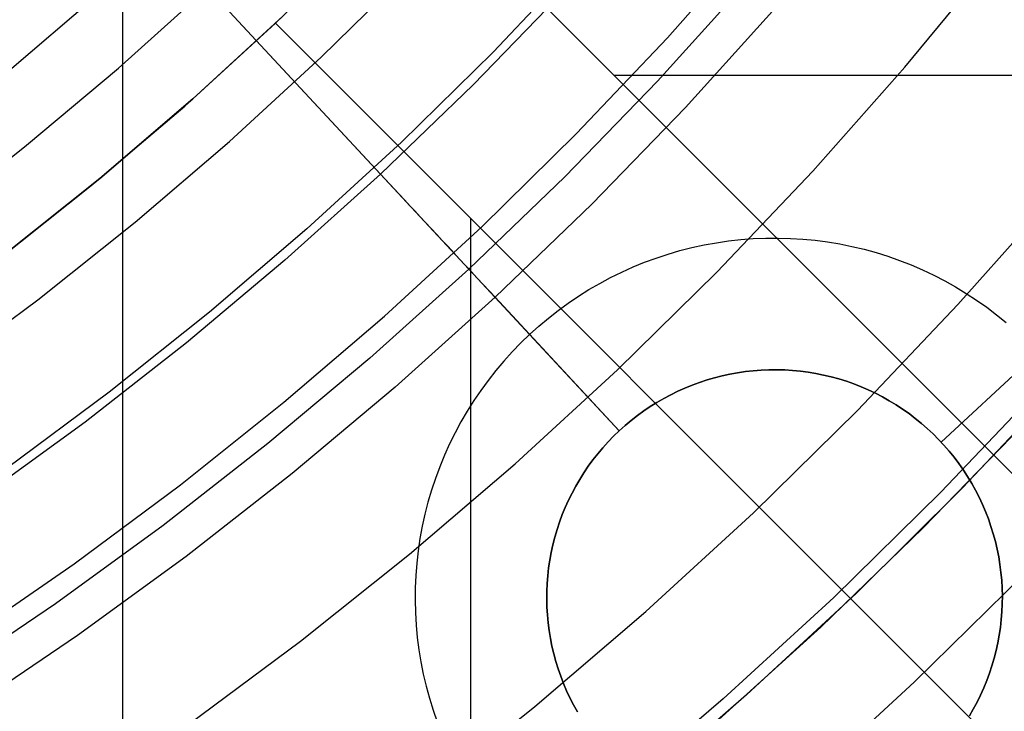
# Model space of a CAD drawing. Header units: millimetres. Extents: x 8926 to 10090, y -5004 to -3986.
# Tile 179 of 256: x 9528 to 9538, y -4386 to -4379. Entities that reach past the tile are written whole.
import ezdxf

# ---------------------------------------------------------------- set-up
doc = ezdxf.new("R2010")
doc.units = ezdxf.units.MM
for name, color, linetype in [('1', 7, 'Continuous'), ('COLOR EXT', 7, 'Continuous'), ('luz', 7, 'Continuous'), ('PLASTICO NEGRO', 7, 'Continuous')]:
    doc.layers.add(name, color=color, linetype=linetype)

msp = doc.modelspace()

# ---------------------------------------------------------------- linework, layer by layer
at = {"layer": '1', "color": 250, "true_color": 0x111111}
for p, q in [((9529.3197, -4369.1828, 98.6312), (9529.3197, -4390.159, 98.6312)), ((9538.6296, -4382.4582, 98.6312), (9537.617, -4383.5336, 98.6312)), ((9538.2069, -4382.9161, 98.6312), (9537.2278, -4383.9278, 98.6312)), ((9537.617, -4383.5336, 98.6312), (9536.568, -4384.5736, 98.6312)), ((9537.2278, -4383.9278, 98.6312), (9536.2161, -4384.9069, 98.6312)), ((9536.568, -4384.5736, 98.6312), (9535.484, -4385.577, 98.6312)), ((9536.2161, -4384.9069, 98.6312), (9535.173, -4385.8524, 98.6312)), ((9535.484, -4385.577, 98.6312), (9534.3661, -4386.5426, 98.6312))]:
    msp.add_line(p, q, dxfattribs=at)
at = {"layer": 'COLOR EXT', "color": 30, "true_color": 0xff8d00}
for p, q in [((9559.1263, -4404.4121, 25.2621), (9532.2466, -4377.5324, 25.2621)), ((9532.2466, -4377.5324, 21.2621), (9559.1263, -4404.4121, 21.2621)), ((9532.2466, -4377.5324, 23.2621), (9559.1263, -4404.4121, 23.2621)), ((9530.8322, -4378.9464, 25.2621), (9531.5495, -4378.2495, 25.2621)), ((9530.905, -4378.8774, 29.5621), (9530.0146, -4379.6941, 29.5621)), ((9530.0146, -4379.6941, 25.4121), (9530.905, -4378.8774, 25.4121)), ((9529.9355, -4379.7639, 21.2621), (9530.8322, -4378.9464, 21.2621)), ((9530.8322, -4378.9464, 21.2621), (9530.8322, -4378.9464, 25.2621)), ((9557.7121, -4405.8264, 21.2621), (9530.8322, -4378.9464, 21.2621)), ((9530.8322, -4378.9464, 25.2621), (9557.7121, -4405.8264, 25.2621)), ((9557.7121, -4405.8264, 23.2621), (9530.8322, -4378.9464, 23.2621)), ((9534.1729, -4379.4587, 21.2621), (9575.0359, -4379.4587, 21.2621)), ((9530.0146, -4379.6941, 29.5621), (9529.0965, -4380.4796, 29.5621)), ((9529.0965, -4380.4796, 25.4121), (9530.0146, -4379.6941, 25.4121)), ((9529.0111, -4380.5499, 21.2621), (9529.9355, -4379.7639, 21.2621)), ((9528.06, -4381.3034, 21.2621), (9529.0111, -4380.5499, 21.2621)), ((9529.0965, -4380.4796, 29.5621), (9528.1519, -4381.2329, 29.5621)), ((9528.1519, -4381.2329, 25.4121), (9529.0965, -4380.4796, 25.4121)), ((9532.7587, -4421.7359, 21.2621), (9532.7587, -4380.8729, 21.2621))]:
    msp.add_line(p, q, dxfattribs=at)
at = {"layer": 'luz', "color": 7, "true_color": 0xffffff}
for p, q in [((9534.7011, -4379.0917, -22.0543), (9535.5676, -4378.1136, -22.0543)), ((9533.8515, -4378.3124, -22.3618), (9532.9791, -4379.2312, -22.3618)), ((9537.0471, -4379.3794, -23.1173), (9537.9222, -4378.3202, -23.1173)), ((9531.2817, -4379.2832, -22.6694), (9532.1569, -4378.423, -22.6694)), ((9528.2049, -4379.4093, -21.6063), (9529.0862, -4378.6553, -21.6063)), ((9533.8013, -4380.0393, -22.0543), (9534.7011, -4379.0917, -22.0543)), ((9530.3774, -4380.1127, -22.6694), (9531.2817, -4379.2832, -22.6694)), ((9532.9791, -4379.2312, -22.3618), (9532.0756, -4380.1193, -22.3618)), ((9536.136, -4380.4079, -23.1173), (9537.0471, -4379.3794, -23.1173)), ((9532.8694, -4380.9553, -22.0543), (9533.8013, -4380.0393, -22.0543)), ((9529.445, -4380.9105, -22.6694), (9530.3774, -4380.1127, -22.6694)), ((9532.0756, -4380.1193, -22.3618), (9531.1419, -4380.9756, -22.3618)), ((9535.19, -4381.4042, -23.1173), (9536.136, -4380.4079, -23.1173)), ((9537.571, -4381.724, -24.1804), (9538.5266, -4380.6453, -24.1804)), ((9528.4855, -4381.6756, -22.6694), (9529.445, -4380.9105, -22.6694)), ((9531.9064, -4381.8386, -22.0543), (9532.8694, -4380.9553, -22.0543)), ((9531.1419, -4380.9756, -22.3618), (9530.1792, -4381.7993, -22.3618)), ((9534.2101, -4382.3673, -23.1173), (9535.19, -4381.4042, -23.1173)), ((9527.5003, -4382.4071, -22.6694), (9528.4855, -4381.6756, -22.6694)), ((9536.5786, -4382.7691, -24.1804), (9537.571, -4381.724, -24.1804)), ((9530.1792, -4381.7993, -22.3618), (9529.1887, -4382.5892, -22.3618)), ((9530.9135, -4382.6881, -22.0543), (9531.9064, -4381.8386, -22.0543)), ((9533.1976, -4383.296, -23.1173), (9534.2101, -4382.3673, -23.1173)), ((9538.4206, -4382.5033, -23.8728), (9537.4008, -4383.5772, -23.8728)), ((9529.1887, -4382.5892, -22.3618), (9528.1715, -4383.3445, -22.3618)), ((9529.8918, -4383.5028, -22.0543), (9530.9135, -4382.6881, -22.0543)), ((9535.5508, -4383.7793, -24.1804), (9536.5786, -4382.7691, -24.1804)), ((9532.1536, -4384.1892, -23.1173), (9533.1976, -4383.296, -23.1173)), ((9528.8427, -4384.2818, -22.0543), (9529.8918, -4383.5028, -22.0543)), ((9537.4008, -4383.5772, -23.8728), (9536.3447, -4384.6154, -23.8728)), ((9534.4887, -4384.7535, -24.1804), (9535.5508, -4383.7793, -24.1804)), ((9531.0794, -4385.0459, -23.1173), (9532.1536, -4384.1892, -23.1173)), ((9527.7673, -4385.0241, -22.0543), (9528.8427, -4384.2818, -22.0543)), ((9537.1385, -4385.4514, -23.5653), (9538.2231, -4384.3854, -23.5653)), ((9536.3447, -4384.6154, -23.8728), (9535.2533, -4385.6164, -23.8728)), ((9533.3937, -4385.6904, -24.1804), (9534.4887, -4384.7535, -24.1804)), ((9529.9763, -4385.8649, -23.1173), (9531.0794, -4385.0459, -23.1173)), ((9536.0178, -4386.4794, -23.5653), (9537.1385, -4385.4514, -23.5653)), ((9535.2533, -4385.6164, -23.8728), (9534.1279, -4386.5792, -23.8728)), ((9532.2669, -4386.5889, -24.1804), (9533.3937, -4385.6904, -24.1804))]:
    msp.add_line(p, q, dxfattribs=at)
at = {"layer": 'PLASTICO NEGRO', "color": 254, "true_color": 0xcad1ee}
for p, q in [((9531.8689, -4380.4365, 34.4306), (9529.4808, -4377.8704, 31.3147)), ((9529.2796, -4379.3911, 30.1936), (9530.1597, -4378.5999, 30.1936)), ((9530.1597, -4378.5999, 30.1936), (9532.7414, -4381.374, 33.5621)), ((9535.4836, -4378.5433, 33.5621), (9534.6023, -4379.5182, 33.5621)), ((9533.6672, -4378.6432, 34.4306), (9532.7835, -4379.5553, 34.4306)), ((9534.8799, -4379.778, 35.0621), (9535.77, -4378.7933, 35.0621)), ((9528.3727, -4380.1514, 30.1936), (9529.2796, -4379.3911, 30.1936)), ((9532.7835, -4379.5553, 34.4306), (9531.8689, -4380.4365, 34.4306)), ((9534.6023, -4379.5182, 33.5621), (9533.6879, -4380.4622, 33.5621)), ((9533.9564, -4380.7314, 35.0621), (9534.8799, -4379.778, 35.0621)), ((9527.4402, -4380.8799, 30.1936), (9528.3727, -4380.1514, 30.1936)), ((9531.8689, -4380.4365, 34.4306), (9530.9244, -4381.2855, 34.4306)), ((9531.9136, -4380.4845, 34.487), (9531.8689, -4380.4365, 34.4306)), ((9533.6879, -4380.4622, 33.5621), (9532.7414, -4381.374, 33.5621)), ((9531.9596, -4380.534, 34.541), (9531.9136, -4380.4845, 34.487)), ((9532.0069, -4380.5848, 34.5927), (9531.9596, -4380.534, 34.541)), ((9532.0554, -4380.6368, 34.6419), (9532.0069, -4380.5848, 34.5927)), ((9532.1049, -4380.6901, 34.6887), (9532.0554, -4380.6368, 34.6419)), ((9532.1556, -4380.7445, 34.7329), (9532.1049, -4380.6901, 34.6887)), ((9532.2073, -4380.8001, 34.7745), (9532.1556, -4380.7445, 34.7329)), ((9533.0004, -4381.6523, 35.0621), (9533.9564, -4380.7314, 35.0621)), ((9532.2599, -4380.8566, 34.8134), (9532.2073, -4380.8001, 34.7745)), ((9532.3134, -4380.9141, 34.8497), (9532.2599, -4380.8566, 34.8134)), ((9532.3677, -4380.9725, 34.8832), (9532.3134, -4380.9141, 34.8497)), ((9532.4228, -4381.0316, 34.9139), (9532.3677, -4380.9725, 34.8832)), ((9532.4786, -4381.0916, 34.9419), (9532.4228, -4381.0316, 34.9139)), ((9532.535, -4381.1522, 34.9669), (9532.4786, -4381.0916, 34.9419)), ((9532.5919, -4381.2134, 34.9891), (9532.535, -4381.1522, 34.9669)), ((9534.9442, -4381.1615, 33.5621), (9535.064, -4381.1355, 33.5621)), ((9535.064, -4381.1355, 33.5621), (9535.1845, -4381.1135, 33.5621)), ((9535.1845, -4381.1135, 33.5621), (9535.3058, -4381.0958, 33.5621)), ((9535.3058, -4381.0958, 33.5621), (9535.4276, -4381.0822, 33.5621)), ((9535.4276, -4381.0822, 33.5621), (9535.5498, -4381.0729, 33.5621)), ((9535.5498, -4381.0729, 33.5621), (9535.6722, -4381.0678, 33.5621)), ((9535.6722, -4381.0678, 33.5621), (9535.7948, -4381.0669, 33.5621)), ((9535.7948, -4381.0669, 33.5621), (9535.9173, -4381.0702, 33.5621)), ((9535.9173, -4381.0702, 33.5621), (9536.0396, -4381.0778, 33.5621)), ((9536.0396, -4381.0778, 33.5621), (9536.1616, -4381.0896, 33.5621)), ((9536.1616, -4381.0896, 33.5621), (9536.2831, -4381.1056, 33.5621)), ((9536.2831, -4381.1056, 33.5621), (9536.404, -4381.1257, 33.5621)), ((9536.404, -4381.1257, 33.5621), (9536.5241, -4381.1501, 33.5621)), ((9536.5241, -4381.1501, 33.5621), (9536.6433, -4381.1785, 33.5621)), ((9532.6494, -4381.2751, 35.0084), (9532.5919, -4381.2134, 34.9891)), ((9534.5914, -4381.2643, 33.5621), (9534.7078, -4381.226, 33.5621)), ((9534.7078, -4381.226, 33.5621), (9534.8254, -4381.1917, 33.5621)), ((9534.8254, -4381.1917, 33.5621), (9534.9442, -4381.1615, 33.5621)), ((9536.6433, -4381.1785, 33.5621), (9536.7614, -4381.2111, 33.5621)), ((9536.7614, -4381.2111, 33.5621), (9536.8784, -4381.2477, 33.5621)), ((9536.8784, -4381.2477, 33.5621), (9536.994, -4381.2884, 33.5621)), ((9530.9244, -4381.2855, 34.4306), (9529.9512, -4382.1015, 34.4306)), ((9532.7072, -4381.3373, 35.0248), (9532.6494, -4381.2751, 35.0084)), ((9532.7655, -4381.3998, 35.0382), (9532.7072, -4381.3373, 35.0248)), ((9534.3629, -4381.3529, 33.5621), (9534.4764, -4381.3066, 33.5621)), ((9534.4764, -4381.3066, 33.5621), (9534.5914, -4381.2643, 33.5621)), ((9536.994, -4381.2884, 33.5621), (9537.1081, -4381.333, 33.5621)), ((9537.1081, -4381.333, 33.5621), (9537.2207, -4381.3815, 33.5621)), ((9532.7414, -4381.374, 33.5621), (9531.764, -4382.2526, 33.5621)), ((9532.7414, -4381.374, 33.5621), (9533.3407, -4382.018, 33.5621)), ((9532.824, -4381.4627, 35.0486), (9532.7655, -4381.3998, 35.0382)), ((9534.141, -4381.457, 33.5621), (9534.251, -4381.403, 33.5621)), ((9534.251, -4381.403, 33.5621), (9534.3629, -4381.3529, 33.5621)), ((9537.2207, -4381.3815, 33.5621), (9537.3315, -4381.4338, 33.5621)), ((9537.3315, -4381.4338, 33.5621), (9537.4404, -4381.49, 33.5621)), ((9532.8827, -4381.5258, 35.0561), (9532.824, -4381.4627, 35.0486)), ((9532.9415, -4381.589, 35.0606), (9532.8827, -4381.5258, 35.0561)), ((9533.9269, -4381.5761, 33.5621), (9534.0329, -4381.5147, 33.5621)), ((9534.0329, -4381.5147, 33.5621), (9534.141, -4381.457, 33.5621)), ((9537.4404, -4381.49, 33.5621), (9537.5473, -4381.5499, 33.5621)), ((9533.0004, -4381.6523, 35.0621), (9532.9415, -4381.589, 35.0606)), ((9533.7215, -4381.7098, 33.5621), (9533.823, -4381.6412, 33.5621)), ((9533.823, -4381.6412, 33.5621), (9533.9269, -4381.5761, 33.5621)), ((9537.5473, -4381.5499, 33.5621), (9537.6521, -4381.6134, 33.5621)), ((9537.6521, -4381.6134, 33.5621), (9537.7546, -4381.6806, 33.5621)), ((9533.0004, -4381.6523, 35.0621), (9532.0133, -4382.5397, 35.0621)), ((9533.0004, -4381.6523, 35.0621), (9534.2264, -4382.9696, 35.0621)), ((9533.6224, -4381.7819, 33.5621), (9533.7215, -4381.7098, 33.5621)), ((9537.7546, -4381.6806, 33.5621), (9537.8548, -4381.7512, 33.5621)), ((9533.5258, -4381.8573, 33.5621), (9533.6224, -4381.7819, 33.5621)), ((9537.8548, -4381.7512, 33.5621), (9537.9524, -4381.8252, 33.5621)), ((9537.9524, -4381.8252, 33.5621), (9538.0475, -4381.9026, 33.5621)), ((9533.4319, -4381.9361, 33.5621), (9533.5258, -4381.8573, 33.5621)), ((9533.3407, -4382.018, 33.5621), (9533.2525, -4382.103, 33.5621)), ((9533.3407, -4382.018, 33.5621), (9533.4319, -4381.9361, 33.5621)), ((9534.2264, -4382.9696, 34.8621), (9533.3407, -4382.018, 33.5621)), ((9529.9512, -4382.1015, 34.4306), (9528.9504, -4382.8834, 34.4306)), ((9533.2525, -4382.103, 33.5621), (9533.1672, -4382.191, 33.5621)), ((9533.1672, -4382.191, 33.5621), (9533.085, -4382.2819, 33.5621)), ((9537.4063, -4383.0838, 34.8621), (9538.358, -4382.1982, 33.5621)), ((9531.764, -4382.2526, 33.5621), (9530.7569, -4383.097, 33.5621)), ((9533.085, -4382.2819, 33.5621), (9533.006, -4382.3756, 33.5621)), ((9533.006, -4382.3756, 33.5621), (9532.9303, -4382.472, 33.5621)), ((9535.3186, -4382.4103, 34.8621), (9535.2427, -4382.4268, 34.8621)), ((9535.2427, -4382.4268, 35.0621), (9535.3186, -4382.4103, 35.0621)), ((9535.3186, -4382.4103, 34.9621), (9535.2427, -4382.4268, 34.9621)), ((9535.395, -4382.3964, 34.8621), (9535.3186, -4382.4103, 34.8621)), ((9535.3186, -4382.4103, 35.0621), (9535.395, -4382.3964, 35.0621)), ((9535.395, -4382.3964, 34.9621), (9535.3186, -4382.4103, 34.9621)), ((9535.4718, -4382.3851, 34.8621), (9535.395, -4382.3964, 34.8621)), ((9535.395, -4382.3964, 35.0621), (9535.4718, -4382.3851, 35.0621)), ((9535.4718, -4382.3851, 34.9621), (9535.395, -4382.3964, 34.9621)), ((9535.549, -4382.3765, 34.8621), (9535.4718, -4382.3851, 34.8621)), ((9535.4718, -4382.3851, 35.0621), (9535.549, -4382.3765, 35.0621)), ((9535.549, -4382.3765, 34.9621), (9535.4718, -4382.3851, 34.9621)), ((9535.6265, -4382.3706, 34.8621), (9535.549, -4382.3765, 34.8621)), ((9535.549, -4382.3765, 35.0621), (9535.6265, -4382.3706, 35.0621)), ((9535.6265, -4382.3706, 34.9621), (9535.549, -4382.3765, 34.9621)), ((9535.7041, -4382.3674, 34.8621), (9535.6265, -4382.3706, 34.8621)), ((9535.6265, -4382.3706, 35.0621), (9535.7041, -4382.3674, 35.0621)), ((9535.7041, -4382.3674, 34.9621), (9535.6265, -4382.3706, 34.9621)), ((9535.7818, -4382.3668, 34.8621), (9535.7041, -4382.3674, 34.8621)), ((9535.7041, -4382.3674, 35.0621), (9535.7818, -4382.3668, 35.0621)), ((9535.7818, -4382.3668, 34.9621), (9535.7041, -4382.3674, 34.9621)), ((9535.8594, -4382.3689, 34.8621), (9535.7818, -4382.3668, 34.8621)), ((9535.7818, -4382.3668, 35.0621), (9535.8594, -4382.3689, 35.0621)), ((9535.8594, -4382.3689, 34.9621), (9535.7818, -4382.3668, 34.9621)), ((9535.9369, -4382.3737, 34.8621), (9535.8594, -4382.3689, 34.8621)), ((9535.8594, -4382.3689, 35.0621), (9535.9369, -4382.3737, 35.0621)), ((9535.9369, -4382.3737, 34.9621), (9535.8594, -4382.3689, 34.9621)), ((9536.0142, -4382.3812, 34.8621), (9535.9369, -4382.3737, 34.8621)), ((9535.9369, -4382.3737, 35.0621), (9536.0142, -4382.3812, 35.0621)), ((9536.0142, -4382.3812, 34.9621), (9535.9369, -4382.3737, 34.9621)), ((9536.0913, -4382.3913, 34.8621), (9536.0142, -4382.3812, 34.8621)), ((9536.0142, -4382.3812, 35.0621), (9536.0913, -4382.3913, 35.0621)), ((9536.0913, -4382.3913, 34.9621), (9536.0142, -4382.3812, 34.9621)), ((9536.1679, -4382.4041, 34.8621), (9536.0913, -4382.3913, 34.8621)), ((9536.0913, -4382.3913, 35.0621), (9536.1679, -4382.4041, 35.0621)), ((9536.1679, -4382.4041, 34.9621), (9536.0913, -4382.3913, 34.9621)), ((9536.244, -4382.4195, 34.8621), (9536.1679, -4382.4041, 34.8621)), ((9536.1679, -4382.4041, 35.0621), (9536.244, -4382.4195, 35.0621)), ((9536.244, -4382.4195, 34.9621), (9536.1679, -4382.4041, 34.9621)), ((9532.9303, -4382.472, 33.5621), (9532.858, -4382.5709, 33.5621)), ((9535.019, -4382.4919, 34.8621), (9534.9461, -4382.5188, 34.8621)), ((9534.9461, -4382.5188, 35.0621), (9535.019, -4382.4919, 35.0621)), ((9535.019, -4382.4919, 34.9621), (9534.9461, -4382.5188, 34.9621)), ((9535.0928, -4382.4677, 34.8621), (9535.019, -4382.4919, 34.8621)), ((9535.019, -4382.4919, 35.0621), (9535.0928, -4382.4677, 35.0621)), ((9535.0928, -4382.4677, 34.9621), (9535.019, -4382.4919, 34.9621)), ((9535.1674, -4382.4459, 34.8621), (9535.0928, -4382.4677, 34.8621)), ((9535.0928, -4382.4677, 35.0621), (9535.1674, -4382.4459, 35.0621)), ((9535.1674, -4382.4459, 34.9621), (9535.0928, -4382.4677, 34.9621)), ((9535.2427, -4382.4268, 34.8621), (9535.1674, -4382.4459, 34.8621)), ((9535.1674, -4382.4459, 35.0621), (9535.2427, -4382.4268, 35.0621)), ((9535.2427, -4382.4268, 34.9621), (9535.1674, -4382.4459, 34.9621)), ((9536.3195, -4382.4376, 34.8621), (9536.244, -4382.4195, 34.8621)), ((9536.244, -4382.4195, 35.0621), (9536.3195, -4382.4376, 35.0621)), ((9536.3195, -4382.4376, 34.9621), (9536.244, -4382.4195, 34.9621)), ((9536.3944, -4382.4582, 34.8621), (9536.3195, -4382.4376, 34.8621)), ((9536.3195, -4382.4376, 35.0621), (9536.3944, -4382.4582, 35.0621)), ((9536.3944, -4382.4582, 34.9621), (9536.3195, -4382.4376, 34.9621)), ((9536.4685, -4382.4814, 34.8621), (9536.3944, -4382.4582, 34.8621)), ((9536.3944, -4382.4582, 35.0621), (9536.4685, -4382.4814, 35.0621)), ((9536.4685, -4382.4814, 34.9621), (9536.3944, -4382.4582, 34.9621)), ((9536.5418, -4382.5072, 34.8621), (9536.4685, -4382.4814, 34.8621)), ((9536.4685, -4382.4814, 35.0621), (9536.5418, -4382.5072, 35.0621)), ((9536.5418, -4382.5072, 34.9621), (9536.4685, -4382.4814, 34.9621)), ((9536.6142, -4382.5355, 34.8621), (9536.5418, -4382.5072, 34.8621)), ((9536.5418, -4382.5072, 35.0621), (9536.6142, -4382.5355, 35.0621)), ((9536.6142, -4382.5355, 34.9621), (9536.5418, -4382.5072, 34.9621)), ((9532.0133, -4382.5397, 35.0621), (9530.9961, -4383.3925, 35.0621)), ((9532.858, -4382.5709, 33.5621), (9532.7891, -4382.6723, 33.5621)), ((9534.8033, -4382.5798, 34.8621), (9534.7336, -4382.6141, 34.8621)), ((9534.7336, -4382.6141, 35.0621), (9534.8033, -4382.5798, 35.0621)), ((9534.8033, -4382.5798, 34.9621), (9534.7336, -4382.6141, 34.9621)), ((9534.8742, -4382.5481, 34.8621), (9534.8033, -4382.5798, 34.8621)), ((9534.8033, -4382.5798, 35.0621), (9534.8742, -4382.5481, 35.0621)), ((9534.8742, -4382.5481, 34.9621), (9534.8033, -4382.5798, 34.9621)), ((9534.9461, -4382.5188, 34.8621), (9534.8742, -4382.5481, 34.8621)), ((9534.8742, -4382.5481, 35.0621), (9534.9461, -4382.5188, 35.0621)), ((9534.9461, -4382.5188, 34.9621), (9534.8742, -4382.5481, 34.9621)), ((9536.6855, -4382.5662, 34.8621), (9536.6142, -4382.5355, 34.8621)), ((9536.6142, -4382.5355, 35.0621), (9536.6855, -4382.5662, 35.0621)), ((9536.6855, -4382.5662, 34.9621), (9536.6142, -4382.5355, 34.9621)), ((9536.7557, -4382.5994, 34.8621), (9536.6855, -4382.5662, 34.8621)), ((9536.6855, -4382.5662, 35.0621), (9536.7557, -4382.5994, 35.0621)), ((9536.7557, -4382.5994, 34.9621), (9536.6855, -4382.5662, 34.9621)), ((9536.8248, -4382.635, 34.8621), (9536.7557, -4382.5994, 34.8621)), ((9536.7557, -4382.5994, 35.0621), (9536.8248, -4382.635, 35.0621)), ((9536.8248, -4382.635, 34.9621), (9536.7557, -4382.5994, 34.9621)), ((9532.7891, -4382.6723, 33.5621), (9532.7237, -4382.776, 33.5621)), ((9534.5979, -4382.6896, 34.8621), (9534.5321, -4382.7308, 34.8621)), ((9534.5321, -4382.7308, 35.0621), (9534.5979, -4382.6896, 35.0621)), ((9534.5979, -4382.6896, 34.9621), (9534.5321, -4382.7308, 34.9621)), ((9534.6651, -4382.6507, 34.8621), (9534.5979, -4382.6896, 34.8621)), ((9534.5979, -4382.6896, 35.0621), (9534.6651, -4382.6507, 35.0621)), ((9534.6651, -4382.6507, 34.9621), (9534.5979, -4382.6896, 34.9621)), ((9534.7336, -4382.6141, 34.8621), (9534.6651, -4382.6507, 34.8621)), ((9534.6651, -4382.6507, 35.0621), (9534.7336, -4382.6141, 35.0621)), ((9534.7336, -4382.6141, 34.9621), (9534.6651, -4382.6507, 34.9621)), ((9536.8925, -4382.6729, 34.8621), (9536.8248, -4382.635, 34.8621)), ((9536.8248, -4382.635, 35.0621), (9536.8925, -4382.6729, 35.0621)), ((9536.8925, -4382.6729, 34.9621), (9536.8248, -4382.635, 34.9621)), ((9536.9589, -4382.7132, 34.8621), (9536.8925, -4382.6729, 34.8621)), ((9536.8925, -4382.6729, 35.0621), (9536.9589, -4382.7132, 35.0621)), ((9536.9589, -4382.7132, 34.9621), (9536.8925, -4382.6729, 34.9621)), ((9532.7237, -4382.776, 33.5621), (9532.662, -4382.8818, 33.5621)), ((9534.4677, -4382.7743, 34.8621), (9534.4049, -4382.82, 34.8621)), ((9534.4049, -4382.82, 35.0621), (9534.4677, -4382.7743, 35.0621)), ((9534.4677, -4382.7743, 34.9621), (9534.4049, -4382.82, 34.9621)), ((9534.5321, -4382.7308, 34.8621), (9534.4677, -4382.7743, 34.8621)), ((9534.4677, -4382.7743, 35.0621), (9534.5321, -4382.7308, 35.0621)), ((9534.5321, -4382.7308, 34.9621), (9534.4677, -4382.7743, 34.9621)), ((9537.0239, -4382.7558, 34.8621), (9536.9589, -4382.7132, 34.8621)), ((9536.9589, -4382.7132, 35.0621), (9537.0239, -4382.7558, 35.0621)), ((9537.0239, -4382.7558, 34.9621), (9536.9589, -4382.7132, 34.9621)), ((9537.0874, -4382.8005, 34.8621), (9537.0239, -4382.7558, 34.8621)), ((9537.0239, -4382.7558, 35.0621), (9537.0874, -4382.8005, 35.0621)), ((9537.0874, -4382.8005, 34.9621), (9537.0239, -4382.7558, 34.9621)), ((9537.1493, -4382.8475, 34.8621), (9537.0874, -4382.8005, 34.8621)), ((9537.0874, -4382.8005, 35.0621), (9537.1493, -4382.8475, 35.0621)), ((9537.1493, -4382.8475, 34.9621), (9537.0874, -4382.8005, 34.9621)), ((9528.9504, -4382.8834, 34.4306), (9527.9231, -4383.6302, 34.4306)), ((9532.662, -4382.8818, 33.5621), (9532.604, -4382.9898, 33.5621)), ((9534.3437, -4382.8678, 34.8621), (9534.2841, -4382.9177, 34.8621)), ((9534.2841, -4382.9177, 35.0621), (9534.3437, -4382.8678, 35.0621)), ((9534.3437, -4382.8678, 34.9621), (9534.2841, -4382.9177, 34.9621)), ((9534.4049, -4382.82, 34.8621), (9534.3437, -4382.8678, 34.8621)), ((9534.3437, -4382.8678, 35.0621), (9534.4049, -4382.82, 35.0621)), ((9534.4049, -4382.82, 34.9621), (9534.3437, -4382.8678, 34.9621)), ((9537.2095, -4382.8965, 34.8621), (9537.1493, -4382.8475, 34.8621)), ((9537.1493, -4382.8475, 35.0621), (9537.2095, -4382.8965, 35.0621)), ((9537.2095, -4382.8965, 34.9621), (9537.1493, -4382.8475, 34.9621)), ((9537.268, -4382.9476, 34.8621), (9537.2095, -4382.8965, 34.8621)), ((9537.2095, -4382.8965, 35.0621), (9537.268, -4382.9476, 35.0621)), ((9537.268, -4382.9476, 34.9621), (9537.2095, -4382.8965, 34.9621)), ((9532.604, -4382.9898, 33.5621), (9532.5497, -4383.0996, 33.5621)), ((9534.1704, -4383.0235, 34.8621), (9534.2264, -4382.9696, 34.8621)), ((9534.1704, -4383.0235, 35.0621), (9534.2264, -4382.9696, 35.0621)), ((9534.2264, -4382.9696, 34.9621), (9534.1704, -4383.0235, 34.9621)), ((9534.2841, -4382.9177, 34.8621), (9534.2264, -4382.9696, 34.8621)), ((9534.2264, -4382.9696, 35.0621), (9534.2841, -4382.9177, 35.0621)), ((9534.2841, -4382.9177, 34.9621), (9534.2264, -4382.9696, 34.9621)), ((9534.2264, -4382.9696, 35.0621), (9534.2264, -4382.9696, 34.8621)), ((9537.3248, -4383.0006, 34.8621), (9537.268, -4382.9476, 34.8621)), ((9537.268, -4382.9476, 35.0621), (9537.3248, -4383.0006, 35.0621)), ((9537.3248, -4383.0006, 34.9621), (9537.268, -4382.9476, 34.9621)), ((9537.3796, -4383.0556, 34.8621), (9537.3248, -4383.0006, 34.8621)), ((9537.3248, -4383.0006, 35.0621), (9537.3796, -4383.0556, 35.0621)), ((9537.3796, -4383.0556, 34.9621), (9537.3248, -4383.0006, 34.9621)), ((9530.7569, -4383.097, 33.5621), (9529.7213, -4383.9061, 33.5621)), ((9532.5497, -4383.0996, 33.5621), (9532.4993, -4383.2113, 33.5621)), ((9534.0643, -4383.1369, 34.8621), (9534.1164, -4383.0793, 34.8621)), ((9534.0643, -4383.1369, 35.0621), (9534.1164, -4383.0793, 35.0621)), ((9534.1164, -4383.0793, 34.9621), (9534.0643, -4383.1369, 34.9621)), ((9534.1164, -4383.0793, 34.8621), (9534.1704, -4383.0235, 34.8621)), ((9534.1164, -4383.0793, 35.0621), (9534.1704, -4383.0235, 35.0621)), ((9534.1704, -4383.0235, 34.9621), (9534.1164, -4383.0793, 34.9621)), ((9537.4325, -4383.1125, 34.8621), (9537.3796, -4383.0556, 34.8621)), ((9537.3796, -4383.0556, 35.0621), (9537.4325, -4383.1125, 35.0621)), ((9537.4325, -4383.1125, 34.9621), (9537.3796, -4383.0556, 34.9621)), ((9537.4063, -4383.0838, 34.8621), (9537.4063, -4383.0838, 35.0621)), ((9533.9663, -4383.2574, 34.8621), (9534.0142, -4383.1963, 34.8621)), ((9533.9663, -4383.2574, 35.0621), (9534.0142, -4383.1963, 35.0621)), ((9534.0142, -4383.1963, 34.9621), (9533.9663, -4383.2574, 34.9621)), ((9534.0142, -4383.1963, 34.8621), (9534.0643, -4383.1369, 34.8621)), ((9534.0142, -4383.1963, 35.0621), (9534.0643, -4383.1369, 35.0621)), ((9534.0643, -4383.1369, 34.9621), (9534.0142, -4383.1963, 34.9621)), ((9537.4834, -4383.1712, 34.8621), (9537.4325, -4383.1125, 34.8621)), ((9537.4325, -4383.1125, 35.0621), (9537.4834, -4383.1712, 35.0621)), ((9537.4834, -4383.1712, 34.9621), (9537.4325, -4383.1125, 34.9621)), ((9537.5323, -4383.2315, 34.8621), (9537.4834, -4383.1712, 34.8621)), ((9537.4834, -4383.1712, 35.0621), (9537.5323, -4383.2315, 35.0621)), ((9537.5323, -4383.2315, 34.9621), (9537.4834, -4383.1712, 34.9621)), ((9532.4993, -4383.2113, 33.5621), (9532.4527, -4383.3247, 33.5621)), ((9533.9204, -4383.3201, 34.8621), (9533.9663, -4383.2574, 34.8621)), ((9533.9204, -4383.3201, 35.0621), (9533.9663, -4383.2574, 35.0621)), ((9533.9663, -4383.2574, 34.9621), (9533.9204, -4383.3201, 34.9621)), ((9537.5791, -4383.2936, 34.8621), (9537.5323, -4383.2315, 34.8621)), ((9537.5323, -4383.2315, 35.0621), (9537.5791, -4383.2936, 35.0621)), ((9537.5791, -4383.2936, 34.9621), (9537.5323, -4383.2315, 34.9621)), ((9537.6237, -4383.3572, 34.8621), (9537.5791, -4383.2936, 34.8621)), ((9537.5791, -4383.2936, 35.0621), (9537.6237, -4383.3572, 35.0621)), ((9537.6237, -4383.3572, 34.9621), (9537.5791, -4383.2936, 34.9621)), ((9532.4527, -4383.3247, 33.5621), (9532.4101, -4383.4396, 33.5621)), ((9533.8353, -4383.45, 34.8621), (9533.8768, -4383.3843, 34.8621)), ((9533.8353, -4383.45, 35.0621), (9533.8768, -4383.3843, 35.0621)), ((9533.8768, -4383.3843, 34.9621), (9533.8353, -4383.45, 34.9621)), ((9533.8768, -4383.3843, 34.8621), (9533.9204, -4383.3201, 34.8621)), ((9533.8768, -4383.3843, 35.0621), (9533.9204, -4383.3201, 35.0621)), ((9533.9204, -4383.3201, 34.9621), (9533.8768, -4383.3843, 34.9621)), ((9537.666, -4383.4223, 34.8621), (9537.6237, -4383.3572, 34.8621)), ((9537.6237, -4383.3572, 35.0621), (9537.666, -4383.4223, 35.0621)), ((9537.666, -4383.4223, 34.9621), (9537.6237, -4383.3572, 34.9621)), ((9530.9961, -4383.3925, 35.0621), (9529.9501, -4384.2097, 35.0621)), ((9532.4101, -4383.4396, 33.5621), (9532.3714, -4383.5559, 33.5621)), ((9533.7962, -4383.5171, 34.8621), (9533.8353, -4383.45, 34.8621)), ((9533.7962, -4383.5171, 35.0621), (9533.8353, -4383.45, 35.0621)), ((9533.8353, -4383.45, 34.9621), (9533.7962, -4383.5171, 34.9621)), ((9537.7061, -4383.4888, 34.8621), (9537.666, -4383.4223, 34.8621)), ((9537.666, -4383.4223, 35.0621), (9537.7061, -4383.4888, 35.0621)), ((9537.7061, -4383.4888, 34.9621), (9537.666, -4383.4223, 34.9621)), ((9537.7439, -4383.5567, 34.8621), (9537.7061, -4383.4888, 34.8621)), ((9537.7061, -4383.4888, 35.0621), (9537.7439, -4383.5567, 35.0621)), ((9537.7439, -4383.5567, 34.9621), (9537.7061, -4383.4888, 34.9621)), ((9532.3714, -4383.5559, 33.5621), (9532.3368, -4383.6735, 33.5621)), ((9533.725, -4383.6552, 34.8621), (9533.7594, -4383.5855, 34.8621)), ((9533.725, -4383.6552, 35.0621), (9533.7594, -4383.5855, 35.0621)), ((9533.7594, -4383.5855, 34.9621), (9533.725, -4383.6552, 34.9621)), ((9533.7594, -4383.5855, 34.8621), (9533.7962, -4383.5171, 34.8621)), ((9533.7594, -4383.5855, 35.0621), (9533.7962, -4383.5171, 35.0621)), ((9533.7962, -4383.5171, 34.9621), (9533.7594, -4383.5855, 34.9621)), ((9537.7793, -4383.6258, 34.8621), (9537.7439, -4383.5567, 34.8621)), ((9537.7439, -4383.5567, 35.0621), (9537.7793, -4383.6258, 35.0621)), ((9537.7793, -4383.6258, 34.9621), (9537.7439, -4383.5567, 34.9621)), ((9532.3368, -4383.6735, 33.5621), (9532.3063, -4383.7921, 33.5621)), ((9533.6931, -4383.726, 34.8621), (9533.725, -4383.6552, 34.8621)), ((9533.6931, -4383.726, 35.0621), (9533.725, -4383.6552, 35.0621)), ((9533.725, -4383.6552, 34.9621), (9533.6931, -4383.726, 34.9621)), ((9537.8123, -4383.6961, 34.8621), (9537.7793, -4383.6258, 34.8621)), ((9537.7793, -4383.6258, 35.0621), (9537.8123, -4383.6961, 35.0621)), ((9537.8123, -4383.6961, 34.9621), (9537.7793, -4383.6258, 34.9621)), ((9533.6635, -4383.7978, 34.8621), (9533.6931, -4383.726, 34.8621)), ((9533.6635, -4383.7978, 35.0621), (9533.6931, -4383.726, 35.0621)), ((9533.6931, -4383.726, 34.9621), (9533.6635, -4383.7978, 34.9621)), ((9537.8428, -4383.7675, 34.8621), (9537.8123, -4383.6961, 34.8621)), ((9537.8123, -4383.6961, 35.0621), (9537.8428, -4383.7675, 35.0621)), ((9537.8428, -4383.7675, 34.9621), (9537.8123, -4383.6961, 34.9621)), ((9537.8709, -4383.8399, 34.8621), (9537.8428, -4383.7675, 34.8621)), ((9537.8428, -4383.7675, 35.0621), (9537.8709, -4383.8399, 35.0621)), ((9537.8709, -4383.8399, 34.9621), (9537.8428, -4383.7675, 34.9621)), ((9532.3063, -4383.7921, 33.5621), (9532.2799, -4383.9118, 33.5621)), ((9533.612, -4383.9444, 34.8621), (9533.6365, -4383.8706, 34.8621)), ((9533.612, -4383.9444, 35.0621), (9533.6365, -4383.8706, 35.0621)), ((9533.6365, -4383.8706, 34.9621), (9533.612, -4383.9444, 34.9621)), ((9533.6365, -4383.8706, 34.8621), (9533.6635, -4383.7978, 34.8621)), ((9533.6365, -4383.8706, 35.0621), (9533.6635, -4383.7978, 35.0621)), ((9533.6635, -4383.7978, 34.9621), (9533.6365, -4383.8706, 34.9621)), ((9537.8965, -4383.9133, 34.8621), (9537.8709, -4383.8399, 34.8621)), ((9537.8709, -4383.8399, 35.0621), (9537.8965, -4383.9133, 35.0621)), ((9537.8965, -4383.9133, 34.9621), (9537.8709, -4383.8399, 34.9621)), ((9529.7213, -4383.9061, 33.5621), (9528.6583, -4384.6789, 33.5621)), ((9532.2799, -4383.9118, 33.5621), (9532.2577, -4384.0323, 33.5621)), ((9533.5901, -4384.0189, 34.8621), (9533.612, -4383.9444, 34.8621)), ((9533.5901, -4384.0189, 35.0621), (9533.612, -4383.9444, 35.0621)), ((9533.612, -4383.9444, 34.9621), (9533.5901, -4384.0189, 34.9621)), ((9537.9195, -4383.9875, 34.8621), (9537.8965, -4383.9133, 34.8621)), ((9537.8965, -4383.9133, 35.0621), (9537.9195, -4383.9875, 35.0621)), ((9537.9195, -4383.9875, 34.9621), (9537.8965, -4383.9133, 34.9621)), ((9532.2577, -4384.0323, 33.5621), (9532.2396, -4384.1535, 33.5621)), ((9533.5708, -4384.0941, 34.8621), (9533.5901, -4384.0189, 34.8621)), ((9533.5708, -4384.0941, 35.0621), (9533.5901, -4384.0189, 35.0621)), ((9533.5901, -4384.0189, 34.9621), (9533.5708, -4384.0941, 34.9621)), ((9537.9399, -4384.0624, 34.8621), (9537.9195, -4383.9875, 34.8621)), ((9537.9195, -4383.9875, 35.0621), (9537.9399, -4384.0624, 35.0621)), ((9537.9399, -4384.0624, 34.9621), (9537.9195, -4383.9875, 34.9621)), ((9537.9577, -4384.138, 34.8621), (9537.9399, -4384.0624, 34.8621)), ((9537.9399, -4384.0624, 35.0621), (9537.9577, -4384.138, 35.0621)), ((9537.9577, -4384.138, 34.9621), (9537.9399, -4384.0624, 34.9621)), ((9532.2396, -4384.1535, 33.5621), (9532.2257, -4384.2753, 33.5621)), ((9533.554, -4384.1699, 34.8621), (9533.5708, -4384.0941, 34.8621)), ((9533.554, -4384.1699, 35.0621), (9533.5708, -4384.0941, 35.0621)), ((9533.5708, -4384.0941, 34.9621), (9533.554, -4384.1699, 34.9621)), ((9537.9729, -4384.2142, 34.8621), (9537.9577, -4384.138, 34.8621)), ((9537.9577, -4384.138, 35.0621), (9537.9729, -4384.2142, 35.0621)), ((9537.9729, -4384.2142, 34.9621), (9537.9577, -4384.138, 34.9621)), ((9529.9501, -4384.2097, 35.0621), (9528.8765, -4384.9902, 35.0621)), ((9533.5285, -4384.3231, 34.8621), (9533.5399, -4384.2463, 34.8621)), ((9533.5285, -4384.3231, 35.0621), (9533.5399, -4384.2463, 35.0621)), ((9533.5399, -4384.2463, 34.9621), (9533.5285, -4384.3231, 34.9621)), ((9533.5399, -4384.2463, 34.8621), (9533.554, -4384.1699, 34.8621)), ((9533.5399, -4384.2463, 35.0621), (9533.554, -4384.1699, 35.0621)), ((9533.554, -4384.1699, 34.9621), (9533.5399, -4384.2463, 34.9621)), ((9537.9855, -4384.2908, 34.8621), (9537.9729, -4384.2142, 34.8621)), ((9537.9729, -4384.2142, 35.0621), (9537.9855, -4384.2908, 35.0621)), ((9537.9855, -4384.2908, 34.9621), (9537.9729, -4384.2142, 34.9621)), ((9532.2257, -4384.2753, 33.5621), (9532.216, -4384.3975, 33.5621)), ((9533.5197, -4384.4003, 34.8621), (9533.5285, -4384.3231, 34.8621)), ((9533.5197, -4384.4003, 35.0621), (9533.5285, -4384.3231, 35.0621)), ((9533.5285, -4384.3231, 34.9621), (9533.5197, -4384.4003, 34.9621)), ((9537.9954, -4384.3679, 34.8621), (9537.9855, -4384.2908, 34.8621)), ((9537.9855, -4384.2908, 35.0621), (9537.9954, -4384.3679, 35.0621)), ((9537.9954, -4384.3679, 34.9621), (9537.9855, -4384.2908, 34.9621)), ((9532.216, -4384.3975, 33.5621), (9532.2106, -4384.5199, 33.5621)), ((9533.5135, -4384.4777, 34.8621), (9533.5197, -4384.4003, 34.8621)), ((9533.5135, -4384.4777, 35.0621), (9533.5197, -4384.4003, 35.0621)), ((9533.5197, -4384.4003, 34.9621), (9533.5135, -4384.4777, 34.9621)), ((9538.0027, -4384.4452, 34.8621), (9537.9954, -4384.3679, 34.8621)), ((9537.9954, -4384.3679, 35.0621), (9538.0027, -4384.4452, 35.0621)), ((9538.0027, -4384.4452, 34.9621), (9537.9954, -4384.3679, 34.9621)), ((9538.0073, -4384.5227, 34.8621), (9538.0027, -4384.4452, 34.8621)), ((9538.0027, -4384.4452, 35.0621), (9538.0073, -4384.5227, 35.0621)), ((9538.0073, -4384.5227, 34.9621), (9538.0027, -4384.4452, 34.9621)), ((9532.2106, -4384.5199, 33.5621), (9532.2093, -4384.6424, 33.5621)), ((9533.5093, -4384.633, 34.8621), (9533.5101, -4384.5553, 34.8621)), ((9533.5093, -4384.633, 35.0621), (9533.5101, -4384.5553, 35.0621)), ((9533.5101, -4384.5553, 34.9621), (9533.5093, -4384.633, 34.9621)), ((9533.5101, -4384.5553, 34.8621), (9533.5135, -4384.4777, 34.8621)), ((9533.5101, -4384.5553, 35.0621), (9533.5135, -4384.4777, 35.0621)), ((9533.5135, -4384.4777, 34.9621), (9533.5101, -4384.5553, 34.9621)), ((9538.0092, -4384.6004, 34.8621), (9538.0073, -4384.5227, 34.8621)), ((9538.0073, -4384.5227, 35.0621), (9538.0092, -4384.6004, 35.0621)), ((9538.0092, -4384.6004, 34.9621), (9538.0073, -4384.5227, 34.9621)), ((9532.2093, -4384.6424, 33.5621), (9532.2123, -4384.765, 33.5621)), ((9533.5112, -4384.7107, 34.8621), (9533.5093, -4384.633, 34.8621)), ((9533.5112, -4384.7107, 35.0621), (9533.5093, -4384.633, 35.0621)), ((9533.5093, -4384.633, 34.9621), (9533.5112, -4384.7107, 34.9621)), ((9538.0084, -4384.6781, 34.8621), (9538.0092, -4384.6004, 34.8621)), ((9538.0092, -4384.6004, 35.0621), (9538.0084, -4384.6781, 35.0621)), ((9538.0084, -4384.6781, 34.9621), (9538.0092, -4384.6004, 34.9621)), ((9528.6583, -4384.6789, 33.5621), (9527.5693, -4385.4146, 33.5621)), ((9533.5158, -4384.7882, 34.8621), (9533.5112, -4384.7107, 34.8621)), ((9533.5158, -4384.7882, 35.0621), (9533.5112, -4384.7107, 35.0621)), ((9533.5112, -4384.7107, 34.9621), (9533.5158, -4384.7882, 34.9621)), ((9538.0049, -4384.7557, 34.8621), (9538.0084, -4384.6781, 34.8621)), ((9538.0084, -4384.6781, 35.0621), (9538.0049, -4384.7557, 35.0621)), ((9538.0049, -4384.7557, 34.9621), (9538.0084, -4384.6781, 34.9621)), ((9532.2123, -4384.765, 33.5621), (9532.2196, -4384.8873, 33.5621)), ((9533.523, -4384.8655, 34.8621), (9533.5158, -4384.7882, 34.8621)), ((9533.523, -4384.8655, 35.0621), (9533.5158, -4384.7882, 35.0621)), ((9533.5158, -4384.7882, 34.9621), (9533.523, -4384.8655, 34.9621)), ((9537.99, -4384.9103, 34.8621), (9537.9988, -4384.8331, 34.8621)), ((9537.9988, -4384.8331, 35.0621), (9537.99, -4384.9103, 35.0621)), ((9537.99, -4384.9103, 34.9621), (9537.9988, -4384.8331, 34.9621)), ((9537.9988, -4384.8331, 34.8621), (9538.0049, -4384.7557, 34.8621)), ((9538.0049, -4384.7557, 35.0621), (9537.9988, -4384.8331, 35.0621)), ((9537.9988, -4384.8331, 34.9621), (9538.0049, -4384.7557, 34.9621)), ((9532.2196, -4384.8873, 33.5621), (9532.231, -4385.0093, 33.5621)), ((9533.533, -4384.9426, 34.8621), (9533.523, -4384.8655, 34.8621)), ((9533.533, -4384.9426, 35.0621), (9533.523, -4384.8655, 35.0621)), ((9533.523, -4384.8655, 34.9621), (9533.533, -4384.9426, 34.9621)), ((9533.5455, -4385.0192, 34.8621), (9533.533, -4384.9426, 34.8621)), ((9533.5455, -4385.0192, 35.0621), (9533.533, -4384.9426, 35.0621)), ((9533.533, -4384.9426, 34.9621), (9533.5455, -4385.0192, 34.9621)), ((9537.9785, -4384.9871, 34.8621), (9537.99, -4384.9103, 34.8621)), ((9537.99, -4384.9103, 35.0621), (9537.9785, -4384.9871, 35.0621)), ((9537.9785, -4384.9871, 34.9621), (9537.99, -4384.9103, 34.9621)), ((9528.8765, -4384.9902, 35.0621), (9527.7766, -4385.7333, 35.0621)), ((9532.231, -4385.0093, 33.5621), (9532.2467, -4385.1309, 33.5621)), ((9533.5607, -4385.0954, 34.8621), (9533.5455, -4385.0192, 34.8621)), ((9533.5607, -4385.0954, 35.0621), (9533.5455, -4385.0192, 35.0621)), ((9533.5455, -4385.0192, 34.9621), (9533.5607, -4385.0954, 34.9621)), ((9537.9644, -4385.0635, 34.8621), (9537.9785, -4384.9871, 34.8621)), ((9537.9785, -4384.9871, 35.0621), (9537.9644, -4385.0635, 35.0621)), ((9537.9644, -4385.0635, 34.9621), (9537.9785, -4384.9871, 34.9621)), ((9532.2467, -4385.1309, 33.5621), (9532.2665, -4385.2518, 33.5621)), ((9533.5786, -4385.171, 34.8621), (9533.5607, -4385.0954, 34.8621)), ((9533.5786, -4385.171, 35.0621), (9533.5607, -4385.0954, 35.0621)), ((9533.5607, -4385.0954, 34.9621), (9533.5786, -4385.171, 34.9621)), ((9537.9284, -4385.2145, 34.8621), (9537.9477, -4385.1393, 34.8621)), ((9537.9477, -4385.1393, 35.0621), (9537.9284, -4385.2145, 35.0621)), ((9537.9284, -4385.2145, 34.9621), (9537.9477, -4385.1393, 34.9621)), ((9537.9477, -4385.1393, 34.8621), (9537.9644, -4385.0635, 34.8621)), ((9537.9644, -4385.0635, 35.0621), (9537.9477, -4385.1393, 35.0621)), ((9537.9477, -4385.1393, 34.9621), (9537.9644, -4385.0635, 34.9621)), ((9533.599, -4385.2459, 34.8621), (9533.5786, -4385.171, 34.8621)), ((9533.599, -4385.2459, 35.0621), (9533.5786, -4385.171, 35.0621)), ((9533.5786, -4385.171, 34.9621), (9533.599, -4385.2459, 34.9621)), ((9537.9064, -4385.289, 34.8621), (9537.9284, -4385.2145, 34.8621)), ((9537.9284, -4385.2145, 35.0621), (9537.9064, -4385.289, 35.0621)), ((9537.9064, -4385.289, 34.9621), (9537.9284, -4385.2145, 34.9621)), ((9532.2665, -4385.2518, 33.5621), (9532.2905, -4385.372, 33.5621)), ((9533.622, -4385.3201, 34.8621), (9533.599, -4385.2459, 34.8621)), ((9533.622, -4385.3201, 35.0621), (9533.599, -4385.2459, 35.0621)), ((9533.599, -4385.2459, 34.9621), (9533.622, -4385.3201, 34.9621)), ((9533.6476, -4385.3935, 34.8621), (9533.622, -4385.3201, 34.8621)), ((9533.6476, -4385.3935, 35.0621), (9533.622, -4385.3201, 35.0621)), ((9533.622, -4385.3201, 34.9621), (9533.6476, -4385.3935, 34.9621)), ((9537.8819, -4385.3628, 34.8621), (9537.9064, -4385.289, 34.8621)), ((9537.9064, -4385.289, 35.0621), (9537.8819, -4385.3628, 35.0621)), ((9537.8819, -4385.3628, 34.9621), (9537.9064, -4385.289, 34.9621)), ((9532.2905, -4385.372, 33.5621), (9532.3186, -4385.4912, 33.5621)), ((9533.6756, -4385.4659, 34.8621), (9533.6476, -4385.3935, 34.8621)), ((9533.6756, -4385.4659, 35.0621), (9533.6476, -4385.3935, 35.0621)), ((9533.6476, -4385.3935, 34.9621), (9533.6756, -4385.4659, 34.9621)), ((9537.8549, -4385.4356, 34.8621), (9537.8819, -4385.3628, 34.8621)), ((9537.8819, -4385.3628, 35.0621), (9537.8549, -4385.4356, 35.0621)), ((9537.8549, -4385.4356, 34.9621), (9537.8819, -4385.3628, 34.9621)), ((9532.3186, -4385.4912, 33.5621), (9532.3509, -4385.6095, 33.5621)), ((9533.7062, -4385.5373, 34.8621), (9533.6756, -4385.4659, 34.8621)), ((9533.7062, -4385.5373, 35.0621), (9533.6756, -4385.4659, 35.0621)), ((9533.6756, -4385.4659, 34.9621), (9533.7062, -4385.5373, 34.9621)), ((9537.7934, -4385.5782, 34.8621), (9537.8254, -4385.5074, 34.8621)), ((9537.8254, -4385.5074, 35.0621), (9537.7934, -4385.5782, 35.0621)), ((9537.7934, -4385.5782, 34.9621), (9537.8254, -4385.5074, 34.9621)), ((9537.8254, -4385.5074, 34.8621), (9537.8549, -4385.4356, 34.8621)), ((9537.8549, -4385.4356, 35.0621), (9537.8254, -4385.5074, 35.0621)), ((9537.8254, -4385.5074, 34.9621), (9537.8549, -4385.4356, 34.9621)), ((9532.3509, -4385.6095, 33.5621), (9532.3872, -4385.7265, 33.5621)), ((9533.7392, -4385.6076, 34.8621), (9533.7062, -4385.5373, 34.8621)), ((9533.7392, -4385.6076, 35.0621), (9533.7062, -4385.5373, 35.0621)), ((9533.7062, -4385.5373, 34.9621), (9533.7392, -4385.6076, 34.9621)), ((9533.7746, -4385.6767, 34.8621), (9533.7392, -4385.6076, 34.8621)), ((9533.7746, -4385.6767, 35.0621), (9533.7392, -4385.6076, 35.0621)), ((9533.7392, -4385.6076, 34.9621), (9533.7746, -4385.6767, 34.9621)), ((9537.759, -4385.6479, 34.8621), (9537.7934, -4385.5782, 34.8621)), ((9537.7934, -4385.5782, 35.0621), (9537.759, -4385.6479, 35.0621)), ((9537.759, -4385.6479, 34.9621), (9537.7934, -4385.5782, 34.9621)), ((9533.8124, -4385.7446, 34.8621), (9533.7746, -4385.6767, 34.8621)), ((9533.8124, -4385.7446, 35.0621), (9533.7746, -4385.6767, 35.0621)), ((9533.7746, -4385.6767, 34.9621), (9533.8124, -4385.7446, 34.9621)), ((9537.6831, -4385.7834, 34.8621), (9537.7223, -4385.7163, 34.8621)), ((9537.7223, -4385.7163, 35.0621), (9537.6831, -4385.7834, 35.0621)), ((9537.6831, -4385.7834, 34.9621), (9537.7223, -4385.7163, 34.9621)), ((9537.7223, -4385.7163, 34.8621), (9537.759, -4385.6479, 34.8621)), ((9537.759, -4385.6479, 35.0621), (9537.7223, -4385.7163, 35.0621)), ((9537.7223, -4385.7163, 34.9621), (9537.759, -4385.6479, 34.9621)), ((9532.3872, -4385.7265, 33.5621), (9532.4275, -4385.8423, 33.5621))]:
    msp.add_line(p, q, dxfattribs=at)

doc.saveas('drawing.dxf')
